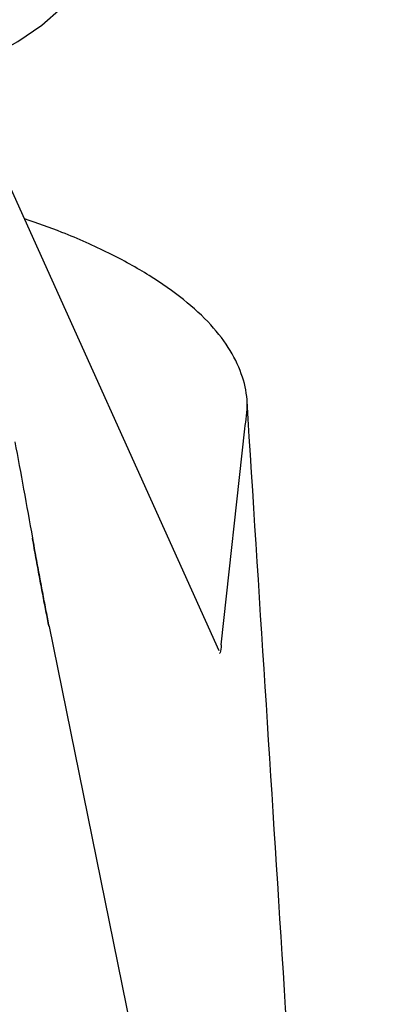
# Model space of a CAD drawing. Header units: millimetres. Extents: x 3998.8979 to 3998.943, y 1749.9697 to 1750.0649.
# Tile 7 of 8: x 3998.9329 to 3998.9429, y 1750.0147 to 1750.0412. Entities that reach past the tile are written whole.
import ezdxf

# ---------------------------------------------------------------- set-up
doc = ezdxf.new("R2010")
doc.units = ezdxf.units.MM
doc.layers.add('SANINDUSA', color=3, linetype='Continuous')

msp = doc.modelspace()

# ---------------------------------------------------------------- linework, layer by layer
at = {"layer": 'SANINDUSA'}
for p, q in [((3998.938236, 1750.024241), (3998.931831, 1750.038433)), ((3998.938292, 1750.024397), (3998.938923, 1750.0302)), ((3998.933663, 1750.024889), (3998.939879, 1749.994384))]:
    msp.add_line(p, q, dxfattribs=at)
at = {"layer": 'SANINDUSA', "flags": 128}
msp.add_lwpolyline([(3998.930317, 1750.039437), (3998.931222, 1750.039782), (3998.932076, 1750.040174), (3998.932828, 1750.040593), (3998.933471, 1750.041037), (3998.933998, 1750.041502), (3998.934406, 1750.041982), (3998.934691, 1750.042475), (3998.934842, 1750.042936)], dxfattribs=at)
at = {"layer": 'SANINDUSA'}
for points, knots in [([(3998.938923, 1750.0302), (3998.938957, 1750.030432), (3998.939026, 1750.030894), (3998.938887, 1750.031597), (3998.938566, 1750.032299), (3998.938035, 1750.032997), (3998.937308, 1750.033673), (3998.936389, 1750.034319), (3998.935291, 1750.034923), (3998.934164, 1750.035432), (3998.933346, 1750.035717), (3998.933004, 1750.035835)], [0, 0, 0, 0, 0.110905, 0.221795, 0.336755, 0.451746, 0.568423, 0.68513, 0.800942, 0.916785, 1, 1, 1, 1]), ([(3998.942886, 1749.969674), (3998.942235, 1749.979872), (3998.940933, 1750.000299), (3998.939633, 1750.020717), (3998.938983, 1750.030941)], [0, 0, 0, 0, 0.499252, 1, 1, 1, 1]), ([(3998.932746, 1750.029849), (3998.932825, 1750.029426), (3998.932985, 1750.028564), (3998.933139, 1750.027702), (3998.933218, 1750.027263)], [0, 0, 0, 0, 0.491023, 1, 1, 1, 1]), ([(3998.933663, 1750.024889), (3998.93365, 1750.024957), (3998.933622, 1750.025093), (3998.93358, 1750.025307), (3998.933537, 1750.025528), (3998.933493, 1750.025757), (3998.933449, 1750.025992), (3998.933404, 1750.026233), (3998.933359, 1750.026481), (3998.933312, 1750.026736), (3998.933266, 1750.026995), (3998.933234, 1750.027174), (3998.933218, 1750.027263)], [0, 0, 0, 0, 0.102807, 0.204989, 0.306547, 0.407481, 0.507791, 0.607478, 0.706542, 0.804984, 0.902803, 1, 1, 1, 1]), ([(3998.933218, 1750.027263), (3998.933234, 1750.027173), (3998.933266, 1750.026993), (3998.933313, 1750.026731), (3998.93336, 1750.026475), (3998.933406, 1750.026226), (3998.933451, 1750.025984), (3998.933495, 1750.025749), (3998.933538, 1750.025522), (3998.933581, 1750.025303), (3998.933623, 1750.025091), (3998.93365, 1750.024956), (3998.933663, 1750.024889)], [0, 0, 0, 0, 0.098225, 0.196939, 0.296104, 0.395685, 0.495646, 0.595954, 0.696575, 0.797477, 0.898629, 1, 1, 1, 1]), ([(3998.938292, 1750.024397), (3998.938282, 1750.024314), (3998.938268, 1750.024201), (3998.938247, 1750.024171), (3998.938242, 1750.024163)], [0, 0, 0, 0, 0.728485, 1, 1, 1, 1])]:
    msp.add_open_spline(points, degree=3, knots=knots, dxfattribs=at)

doc.saveas('drawing.dxf')
